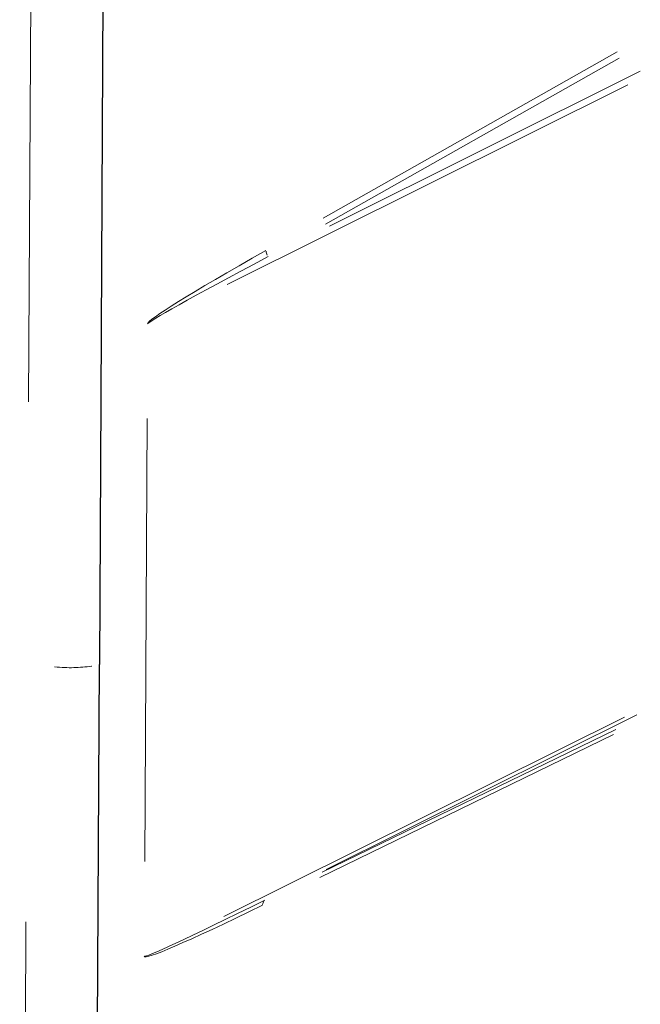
# Model space of a CAD drawing. Header units: millimetres. Extents: x 0 to 4205, y 0 to 2970.
# Tile 10 of 87: x 1441 to 1583, y 554 to 779. Entities that reach past the tile are written whole.
import ezdxf

# ---------------------------------------------------------------- set-up
doc = ezdxf.new("R2010")
doc.units = ezdxf.units.MM
doc.header["$LTSCALE"] = 5

msp = doc.modelspace()

# ---------------------------------------------------------------- linework, layer by layer
at = {"color": 7, "linetype": 'Continuous', "lineweight": 25}
for p in [(1461.61, 1029.46), (1457.5, 234.21)]:
    msp.add_line(p, (1459.56, 631.84), dxfattribs=at)
at = {"color": 8, "linetype": 'Continuous', "lineweight": 18}
for p, q in [((1444.79, 970.55), (1443.35, 691.95)), ((1510.74, 734.02), (1577.95, 772.03)), ((1578.43, 770.6), (1511.22, 732.6)), ((1512.17, 732.19), (1583.25, 767.61)), ((1580.4, 764.52), (1488.72, 718.84)), ((1469.92, 586.72), (1470.44, 688.13)), ((1470.47, 688.14), (1469.95, 586.74)), ((1487.97, 574.11), (1579.65, 619.79)), ((1582.49, 620.29), (1511.41, 584.88)), ((1577.12, 615.78), (1509.98, 583.1)), ((1510.47, 584.26), (1577.62, 616.93)), ((1441.3, 294.33), (1442.74, 572.92))]:
    msp.add_line(p, q, dxfattribs=at)
for centre, radius, start, end in [((1500.2, 726.69), 2.57, 186.1653, 207.1123), ((1471.3, 708.36), 1.62, 116.789, 117.57), ((1498.41, 576.76), 1.55, 144.8737, 174.3782), ((1470.56, 563.62), 1.62, 116.789, 117.57)]:
    msp.add_arc(centre, radius, start, end, dxfattribs=at)
for centre, major_axis, ratio, start_param, end_param in [((1563.38, 758.62), (92.82, 48.89), 0.030756, 2.341664, 3.125191), ((1564.97, 758.12), (94.38, 48.33), 0.015305, 2.350128, 3.133656), ((1564.22, 613.39), (94.38, 48.33), 0.015305, 3.133656, 3.917183), ((1562.63, 613.89), (92.82, 48.89), 0.030756, 3.125191, 3.908719)]:
    msp.add_ellipse(centre, major_axis=major_axis, ratio=ratio, start_param=start_param, end_param=end_param, dxfattribs=at)
msp.add_open_spline([(1457.78, 631.47), (1457.75, 631.47), (1457.12, 631.34), (1455.06, 631.13), (1452.18, 631.04), (1450.05, 631.21), (1449.28, 631.27)], degree=3, knots=[0, 0, 0, 0, 0.008973, 0.249648, 0.726825, 1, 1, 1, 1], dxfattribs=at)

doc.saveas('drawing.dxf')
